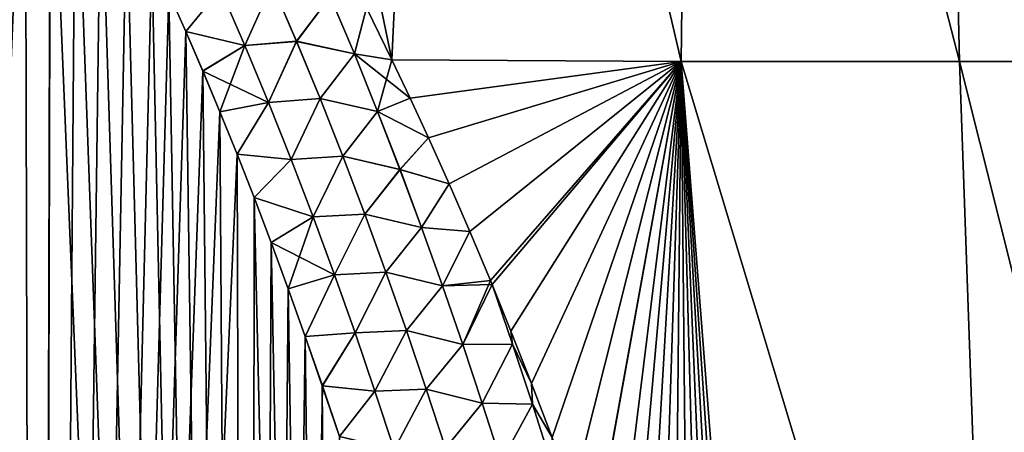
# Model space of a CAD drawing. Header units: metres. Extents: x -109 to 109, y -505 to 40.
# Tile 113 of 256: x -73.16 to -66.79, y -75.51 to -72.85. Entities that reach past the tile are written whole.
import ezdxf

# ---------------------------------------------------------------- set-up
doc = ezdxf.new("R2010")
doc.units = ezdxf.units.M
doc.layers.add('solid_K244224000C74', color=7, linetype='CONTINUOUS')

msp = doc.modelspace()

# ---------------------------------------------------------------- linework, layer by layer
at = {"layer": 'solid_K244224000C74'}
for points in [[(-70.752655, -73.104591, 19.754164), (-70.43811, -66.448959, 17.514687), (-72.130432, -66.448959, 18.011599)], [(-70.917755, -72.769615, 19.704796), (-70.752655, -73.104591, 19.754164), (-72.130432, -66.448959, 18.011599)], [(-70.752655, -73.104591, -19.754164), (-70.917717, -72.769707, -19.704809), (-70.43811, -66.448959, -17.514687)], [(-68.881744, -73.114449, -19.113689), (-70.752655, -73.104591, -19.754164), (-70.43811, -66.448959, -17.514687)], [(-70.752655, -73.104591, 19.754164), (-68.881721, -73.114449, 19.113684), (-70.43811, -66.448959, 17.514687)], [(-68.881744, -73.114449, -19.113689), (-70.43811, -66.448959, -17.514687), (-68.800682, -66.448959, -16.859159)], [(-68.881721, -73.114449, 19.113684), (-68.800682, -66.448959, 16.859159), (-70.43811, -66.448959, 17.514687)], [(-67.080826, -73.114449, -18.293444), (-68.881744, -73.114449, -19.113689), (-68.800682, -66.448959, -16.859159)], [(-68.881721, -73.114449, 19.113684), (-67.080788, -73.114449, 18.293427), (-68.800682, -66.448959, 16.859159)], [(-67.080826, -73.114449, -18.293444), (-68.800682, -66.448959, -16.859159), (-67.232979, -66.448959, -16.050953)], [(-67.080788, -73.114449, 18.293427), (-67.232979, -66.448959, 16.050953), (-68.800682, -66.448959, 16.859159)], [(-65.367027, -73.114449, -17.303986), (-67.232979, -66.448959, -16.050953), (-65.749199, -66.448959, -15.097386)], [(-65.367027, -73.114449, -17.303986), (-67.080826, -73.114449, -18.293444), (-67.232979, -66.448959, -16.050953)], [(-65.366982, -73.114449, 17.303955), (-65.749199, -66.448959, 15.097386), (-67.232979, -66.448959, 16.050953)], [(-67.080788, -73.114449, 18.293427), (-65.366982, -73.114449, 17.303955), (-67.232979, -66.448959, 16.050953)], [(-74.423241, -102.718796, 20.349541), (-73.04361, -102.516113, 20.557356), (-74.40593, -69.203255, 19.181173)], [(-73.04361, -102.516113, 20.557356), (-74.249016, -69.364037, 19.205877), (-74.40593, -69.203255, 19.181173)], [(-73.04361, -102.516113, 20.557356), (-74.090973, -69.53846, 19.232613), (-74.249016, -69.364037, 19.205877)], [(-73.04361, -102.516113, 20.557356), (-73.932022, -69.726807, 19.261391), (-74.090973, -69.53846, 19.232613)], [(-73.04361, -102.516113, 20.557356), (-73.772095, -69.929008, 19.292252), (-73.932022, -69.726807, 19.261391)], [(-73.04361, -102.516113, 20.557356), (-73.611435, -70.145828, 19.325214), (-73.772095, -69.929008, 19.292252)], [(-73.04361, -102.516113, 20.557356), (-73.45005, -70.377083, 19.3603), (-73.611435, -70.145828, 19.325214)], [(-73.04361, -102.516113, 20.557356), (-73.287994, -70.623238, 19.397539), (-73.45005, -70.377083, 19.3603)], [(-74.423508, -102.718819, -20.34951), (-73.287811, -70.62352, -19.397581), (-73.125221, -70.885254, -19.437)], [(-73.04361, -102.516113, 20.557356), (-73.125397, -70.884964, 19.436956), (-73.287994, -70.623238, 19.397539)], [(-73.043808, -102.516144, -20.55732), (-74.423508, -102.718819, -20.34951), (-73.125221, -70.885254, -19.437)], [(-73.04361, -102.516113, 20.557356), (-72.962242, -71.161934, 19.478571), (-73.125397, -70.884964, 19.436956)], [(-73.043808, -102.516144, -20.55732), (-73.125221, -70.885254, -19.437), (-72.962067, -71.162231, -19.478615)], [(-73.043808, -102.516144, -20.55732), (-72.962067, -71.162231, -19.478615), (-72.798454, -71.455467, -19.522465)], [(-73.04361, -102.516113, 20.557356), (-71.671829, -102.208084, 20.87145), (-72.962242, -71.161934, 19.478571)], [(-71.671829, -102.208084, 20.87145), (-72.798622, -71.455162, 19.522419), (-72.962242, -71.161934, 19.478571)], [(-73.043808, -102.516144, -20.55732), (-72.798454, -71.455467, -19.522465), (-72.634415, -71.765175, -19.568569)], [(-71.671829, -102.208084, 20.87145), (-72.634575, -71.764862, 19.568523), (-72.798622, -71.455162, 19.522419)], [(-73.043808, -102.516144, -20.55732), (-72.634415, -71.765175, -19.568569), (-72.469978, -72.091446, -19.616951)], [(-71.671829, -102.208084, 20.87145), (-72.470139, -72.091118, 19.616903), (-72.634575, -71.764862, 19.568523)], [(-73.043808, -102.516144, -20.55732), (-72.469978, -72.091446, -19.616951), (-72.305237, -72.435539, -19.667652)], [(-71.671829, -102.208084, 20.87145), (-72.305389, -72.435211, 19.667603), (-72.470139, -72.091118, 19.616903)], [(-73.043808, -102.516144, -20.55732), (-72.305237, -72.435539, -19.667652), (-72.195236, -72.674591, -19.702742)], [(-71.671829, -102.208084, 20.87145), (-72.195389, -72.674255, 19.702692), (-72.305389, -72.435211, 19.667603)], [(-73.043808, -102.516144, -20.55732), (-72.195236, -72.674591, -19.702742), (-72.085114, -72.921562, -19.738874)], [(-71.861954, -72.648544, 19.758966), (-72.195389, -72.674255, 19.702692), (-72.085266, -72.921227, 19.738825)], [(-71.671829, -102.208084, 20.87145), (-72.085266, -72.921227, 19.738825), (-72.195389, -72.674255, 19.702692)], [(-71.861732, -72.64843, -19.758978), (-72.085114, -72.921562, -19.738874), (-72.195236, -72.674591, -19.702742)], [(-71.861954, -72.648544, 19.758966), (-72.085266, -72.921227, 19.738825), (-71.703423, -73.012749, 19.814653)], [(-71.861732, -72.64843, -19.758978), (-71.703178, -73.012634, -19.814667), (-72.085114, -72.921562, -19.738874)], [(-71.861954, -72.648544, 19.758966), (-71.703423, -73.012749, 19.814653), (-71.527542, -72.617195, 19.765228)], [(-71.527351, -72.617119, -19.765207), (-71.703178, -73.012634, -19.814667), (-71.861732, -72.64843, -19.758978)], [(-71.703423, -73.012749, 19.814653), (-71.369164, -72.985207, 19.823963), (-71.527542, -72.617195, 19.765228)], [(-71.527351, -72.617119, -19.765207), (-71.368958, -72.985123, -19.823942), (-71.703178, -73.012634, -19.814667)], [(-71.151657, -72.696457, 19.739952), (-71.527542, -72.617195, 19.765228), (-71.369164, -72.985207, 19.823963)], [(-71.151573, -72.696411, -19.739925), (-71.368958, -72.985123, -19.823942), (-71.527351, -72.617119, -19.765207)], [(-71.151657, -72.696457, 19.739952), (-71.369164, -72.985207, 19.823963), (-70.995453, -73.066895, 19.801281)], [(-70.995354, -73.066849, -19.80125), (-71.368958, -72.985123, -19.823942), (-71.151573, -72.696411, -19.739925)], [(-71.151657, -72.696457, 19.739952), (-70.995453, -73.066895, 19.801281), (-70.917755, -72.769615, 19.704796)], [(-70.995354, -73.066849, -19.80125), (-71.151573, -72.696411, -19.739925), (-70.917717, -72.769707, -19.704809)], [(-70.995453, -73.066895, 19.801281), (-70.752655, -73.104591, 19.754164), (-70.917755, -72.769615, 19.704796)], [(-70.995354, -73.066849, -19.80125), (-70.917717, -72.769707, -19.704809), (-70.752655, -73.104591, -19.754164)], [(-73.043808, -102.516144, -20.55732), (-72.085114, -72.921562, -19.738874), (-71.974915, -73.176949, -19.776062)], [(-71.671829, -102.208084, 20.87145), (-71.975067, -73.176605, 19.776011), (-72.085266, -72.921227, 19.738825)], [(-71.703423, -73.012749, 19.814653), (-72.085266, -72.921227, 19.738825), (-71.975067, -73.176605, 19.776011)], [(-71.703178, -73.012634, -19.814667), (-71.974915, -73.176949, -19.776062), (-72.085114, -72.921562, -19.738874)], [(-71.703423, -73.012749, 19.814653), (-71.550713, -73.379547, 19.870323), (-71.369164, -72.985207, 19.823963)], [(-71.368958, -72.985123, -19.823942), (-71.550453, -73.379425, -19.870342), (-71.703178, -73.012634, -19.814667)], [(-71.550713, -73.379547, 19.870323), (-71.216721, -73.355415, 19.882553), (-71.369164, -72.985207, 19.823963)], [(-71.368958, -72.985123, -19.823942), (-71.216492, -73.355331, -19.882532), (-71.550453, -73.379425, -19.870342)], [(-70.995453, -73.066895, 19.801281), (-71.369164, -72.985207, 19.823963), (-71.216721, -73.355415, 19.882553)], [(-70.995354, -73.066849, -19.80125), (-71.216492, -73.355331, -19.882532), (-71.368958, -72.985123, -19.823942)], [(-71.703423, -73.012749, 19.814653), (-71.975067, -73.176605, 19.776011), (-71.864807, -73.440727, 19.814262)], [(-71.703178, -73.012634, -19.814667), (-71.550453, -73.379425, -19.870342), (-71.974915, -73.176949, -19.776062)], [(-71.703423, -73.012749, 19.814653), (-71.864807, -73.440727, 19.814262), (-71.550713, -73.379547, 19.870323)], [(-70.995453, -73.066895, 19.801281), (-71.216721, -73.355415, 19.882553), (-70.845116, -73.439133, 19.862339)], [(-70.844994, -73.439087, -19.862307), (-71.216492, -73.355331, -19.882532), (-70.995354, -73.066849, -19.80125)], [(-70.995453, -73.066895, 19.801281), (-70.845116, -73.439133, 19.862339), (-70.752655, -73.104591, 19.754164)], [(-70.995354, -73.066849, -19.80125), (-70.752655, -73.104591, -19.754164), (-70.63456, -73.352547, -19.790567)], [(-70.844994, -73.439087, -19.862307), (-70.995354, -73.066849, -19.80125), (-70.63456, -73.352547, -19.790567)], [(-70.845116, -73.439133, 19.862339), (-70.634583, -73.352493, 19.79056), (-70.752655, -73.104591, 19.754164)], [(-70.63456, -73.352547, -19.790567), (-70.752655, -73.104591, -19.754164), (-68.881744, -73.114449, -19.113689)], [(-70.634583, -73.352493, 19.79056), (-68.881721, -73.114449, 19.113684), (-70.752655, -73.104591, 19.754164)], [(-70.634583, -73.352493, 19.79056), (-70.516556, -73.607849, 19.827978), (-68.881721, -73.114449, 19.113684)], [(-70.51651, -73.607948, -19.827993), (-70.63456, -73.352547, -19.790567), (-68.881744, -73.114449, -19.113689)], [(-70.516556, -73.607849, 19.827978), (-70.382927, -73.906281, 19.871599), (-68.881721, -73.114449, 19.113684)], [(-70.382881, -73.90638, -19.871614), (-70.51651, -73.607948, -19.827993), (-68.881744, -73.114449, -19.113689)], [(-70.382927, -73.906281, 19.871599), (-70.24926, -74.213844, 19.916262), (-68.881721, -73.114449, 19.113684)], [(-70.249214, -74.213951, -19.916277), (-70.382881, -73.90638, -19.871614), (-68.881744, -73.114449, -19.113689)], [(-70.24926, -74.213844, 19.916262), (-70.115662, -74.530991, 19.962059), (-68.881721, -73.114449, 19.113684)], [(-70.115616, -74.531097, -19.962074), (-70.249214, -74.213951, -19.916277), (-68.881744, -73.114449, -19.113689)], [(-70.115662, -74.530991, 19.962059), (-70.104942, -74.556885, 19.96579), (-68.881721, -73.114449, 19.113684)], [(-70.104942, -74.556885, -19.96579), (-70.115616, -74.531097, -19.962074), (-68.881744, -73.114449, -19.113689)], [(-69.982216, -74.858337, -20.009127), (-70.104942, -74.556885, -19.96579), (-68.881744, -73.114449, -19.113689)], [(-70.104942, -74.556885, 19.96579), (-69.982262, -74.858231, 20.009109), (-68.881721, -73.114449, 19.113684)], [(-69.982262, -74.858231, 20.009109), (-69.849197, -75.19606, 20.05752), (-68.881721, -73.114449, 19.113684)], [(-69.849152, -75.196175, -20.057537), (-69.982216, -74.858337, -20.009127), (-68.881744, -73.114449, -19.113689)], [(-69.849197, -75.19606, 20.05752), (-69.716377, -75.543968, 20.107046), (-68.881721, -73.114449, 19.113684)], [(-69.716339, -75.54409, -20.107063), (-69.849152, -75.196175, -20.057537), (-68.881744, -73.114449, -19.113689)], [(-69.716377, -75.543968, 20.107046), (-69.583832, -75.902016, 20.157629), (-68.881721, -73.114449, 19.113684)], [(-69.583786, -75.902138, -20.157646), (-69.716339, -75.54409, -20.107063), (-68.881744, -73.114449, -19.113689)], [(-69.583832, -75.902016, 20.157629), (-69.451668, -76.270828, 20.209396), (-68.881721, -73.114449, 19.113684)], [(-69.451622, -76.27095, -20.209414), (-69.583786, -75.902138, -20.157646), (-68.881744, -73.114449, -19.113689)], [(-69.451668, -76.270828, 20.209396), (-69.320023, -76.651016, 20.262465), (-68.881721, -73.114449, 19.113684)], [(-69.319977, -76.651138, -20.262484), (-69.451622, -76.27095, -20.209414), (-68.881744, -73.114449, -19.113689)], [(-69.320023, -76.651016, 20.262465), (-69.221672, -76.943787, 20.303123), (-68.881721, -73.114449, 19.113684)], [(-69.221626, -76.943916, -20.303141), (-69.319977, -76.651138, -20.262484), (-68.881744, -73.114449, -19.113689)], [(-69.221672, -76.943787, 20.303123), (-69.123596, -77.242577, 20.344313), (-68.881721, -73.114449, 19.113684)], [(-69.123558, -77.242699, -20.344332), (-69.221626, -76.943916, -20.303141), (-68.881744, -73.114449, -19.113689)], [(-69.123596, -77.242577, 20.344313), (-69.025841, -77.547615, 20.38607), (-68.881721, -73.114449, 19.113684)], [(-69.025803, -77.547745, -20.386087), (-69.123558, -77.242699, -20.344332), (-68.881744, -73.114449, -19.113689)], [(-69.025841, -77.547615, 20.38607), (-68.928452, -77.859222, 20.428448), (-68.881721, -73.114449, 19.113684)], [(-68.928413, -77.859352, -20.428467), (-69.025803, -77.547745, -20.386087), (-68.881744, -73.114449, -19.113689)], [(-68.928452, -77.859222, 20.428448), (-68.831474, -78.177727, 20.4715), (-68.881721, -73.114449, 19.113684)], [(-68.831436, -78.177856, -20.471518), (-68.928413, -77.859352, -20.428467), (-68.881744, -73.114449, -19.113689)], [(-66.841072, -79.883408, -20.036539), (-68.881744, -73.114449, -19.113689), (-67.080826, -73.114449, -18.293444)], [(-68.734932, -78.503571, -20.515295), (-68.831436, -78.177856, -20.471518), (-68.881744, -73.114449, -19.113689)], [(-68.638924, -78.83651, -20.559755), (-68.734932, -78.503571, -20.515295), (-68.881744, -73.114449, -19.113689)], [(-68.543373, -79.176071, -20.604687), (-68.638924, -78.83651, -20.559755), (-68.881744, -73.114449, -19.113689)], [(-68.449371, -79.518723, -20.649628), (-68.543373, -79.176071, -20.604687), (-68.881744, -73.114449, -19.113689)], [(-68.355919, -79.868515, -20.695122), (-68.449371, -79.518723, -20.649628), (-68.881744, -73.114449, -19.113689)], [(-66.841072, -79.883408, -20.036539), (-68.355919, -79.868515, -20.695122), (-68.881744, -73.114449, -19.113689)], [(-66.841064, -79.883408, 20.036537), (-67.080788, -73.114449, 18.293427), (-68.881721, -73.114449, 19.113684)], [(-68.355919, -79.868515, 20.69512), (-66.841064, -79.883408, 20.036537), (-68.881721, -73.114449, 19.113684)], [(-68.449394, -79.518654, 20.649618), (-68.355919, -79.868515, 20.69512), (-68.881721, -73.114449, 19.113684)], [(-68.543411, -79.175934, 20.60467), (-68.449394, -79.518654, 20.649618), (-68.881721, -73.114449, 19.113684)], [(-68.638962, -78.83638, 20.559738), (-68.543411, -79.175934, 20.60467), (-68.881721, -73.114449, 19.113684)], [(-68.73497, -78.503433, 20.515276), (-68.638962, -78.83638, 20.559738), (-68.881721, -73.114449, 19.113684)], [(-68.831474, -78.177727, 20.4715), (-68.73497, -78.503433, 20.515276), (-68.881721, -73.114449, 19.113684)], [(-65.378426, -79.883408, -19.263136), (-67.080826, -73.114449, -18.293444), (-65.367027, -73.114449, -17.303986)], [(-65.378426, -79.883408, -19.263136), (-66.841072, -79.883408, -20.036539), (-67.080826, -73.114449, -18.293444)], [(-65.378418, -79.883408, 19.263134), (-65.366982, -73.114449, 17.303955), (-67.080788, -73.114449, 18.293427)], [(-66.841064, -79.883408, 20.036537), (-65.378418, -79.883408, 19.263134), (-67.080788, -73.114449, 18.293427)], [(-73.043808, -102.516144, -20.55732), (-71.974915, -73.176949, -19.776062), (-71.864662, -73.441078, -19.814312)], [(-71.671829, -102.208084, 20.87145), (-71.864807, -73.440727, 19.814262), (-71.975067, -73.176605, 19.776011)], [(-71.550453, -73.379425, -19.870342), (-71.864662, -73.441078, -19.814312), (-71.974915, -73.176949, -19.776062)], [(-71.550713, -73.379547, 19.870323), (-71.403458, -73.748695, 19.925932), (-71.216721, -73.355415, 19.882553)], [(-71.216492, -73.355331, -19.882532), (-71.403191, -73.748573, -19.925955), (-71.550453, -73.379425, -19.870342)], [(-71.403458, -73.748695, 19.925932), (-71.069801, -73.727631, 19.940956), (-71.216721, -73.355415, 19.882553)], [(-71.216492, -73.355331, -19.882532), (-71.069565, -73.727539, -19.940937), (-71.403191, -73.748573, -19.925955)], [(-70.845116, -73.439133, 19.862339), (-71.216721, -73.355415, 19.882553), (-71.069801, -73.727631, 19.940956)], [(-70.844994, -73.439087, -19.862307), (-71.069565, -73.727539, -19.940937), (-71.216492, -73.355331, -19.882532)], [(-70.845116, -73.439133, 19.862339), (-70.516556, -73.607849, 19.827978), (-70.634583, -73.352493, 19.79056)], [(-70.844994, -73.439087, -19.862307), (-70.63456, -73.352547, -19.790567), (-70.51651, -73.607948, -19.827993)], [(-71.550713, -73.379547, 19.870323), (-71.864807, -73.440727, 19.814262), (-71.754463, -73.713066, 19.853573)], [(-71.550453, -73.379425, -19.870342), (-71.754326, -73.713417, -19.853622), (-71.864662, -73.441078, -19.814312)], [(-71.550713, -73.379547, 19.870323), (-71.754463, -73.713066, 19.853573), (-71.403458, -73.748695, 19.925932)], [(-71.550453, -73.379425, -19.870342), (-71.403191, -73.748573, -19.925955), (-71.754326, -73.713417, -19.853622)], [(-70.845116, -73.439133, 19.862339), (-71.069801, -73.727631, 19.940956), (-70.700211, -73.813004, 19.923098)], [(-70.700073, -73.81295, -19.923061), (-71.069565, -73.727539, -19.940937), (-70.844994, -73.439087, -19.862307)], [(-70.845116, -73.439133, 19.862339), (-70.700211, -73.813004, 19.923098), (-70.516556, -73.607849, 19.827978)], [(-70.700073, -73.81295, -19.923061), (-70.844994, -73.439087, -19.862307), (-70.51651, -73.607948, -19.827993)], [(-73.043808, -102.516144, -20.55732), (-71.864662, -73.441078, -19.814312), (-71.754326, -73.713417, -19.853622)], [(-71.671829, -102.208084, 20.87145), (-71.754463, -73.713066, 19.853573), (-71.864807, -73.440727, 19.814262)], [(-70.700211, -73.813004, 19.923098), (-70.382927, -73.906281, 19.871599), (-70.516556, -73.607849, 19.827978)], [(-70.700073, -73.81295, -19.923061), (-70.51651, -73.607948, -19.827993), (-70.382881, -73.90638, -19.871614)], [(-71.671959, -102.208115, -20.871416), (-73.043808, -102.516144, -20.55732), (-71.754326, -73.713417, -19.853622)], [(-71.671829, -102.208084, 20.87145), (-71.644073, -73.994011, 19.89395), (-71.754463, -73.713066, 19.853573)], [(-71.403458, -73.748695, 19.925932), (-71.754463, -73.713066, 19.853573), (-71.644073, -73.994011, 19.89395)], [(-71.671959, -102.208115, -20.871416), (-71.754326, -73.713417, -19.853622), (-71.643936, -73.99437, -19.894001)], [(-71.403191, -73.748573, -19.925955), (-71.643936, -73.99437, -19.894001), (-71.754326, -73.713417, -19.853622)], [(-71.403458, -73.748695, 19.925932), (-71.644073, -73.994011, 19.89395), (-71.261299, -74.119957, 19.981434)], [(-71.403191, -73.748573, -19.925955), (-71.261017, -74.119835, -19.981459), (-71.643936, -73.99437, -19.894001)], [(-71.403458, -73.748695, 19.925932), (-71.261299, -74.119957, 19.981434), (-71.069801, -73.727631, 19.940956)], [(-71.069565, -73.727539, -19.940937), (-71.261017, -74.119835, -19.981459), (-71.403191, -73.748573, -19.925955)], [(-71.261299, -74.119957, 19.981434), (-70.928032, -74.101639, 19.99914), (-71.069801, -73.727631, 19.940956)], [(-71.069565, -73.727539, -19.940937), (-70.927773, -74.101547, -19.999123), (-71.261017, -74.119835, -19.981459)], [(-70.700211, -73.813004, 19.923098), (-71.069801, -73.727631, 19.940956), (-70.928032, -74.101639, 19.99914)], [(-70.700073, -73.81295, -19.923061), (-70.927773, -74.101547, -19.999123), (-71.069565, -73.727539, -19.940937)], [(-70.700211, -73.813004, 19.923098), (-70.928032, -74.101639, 19.99914), (-70.560349, -74.188347, 19.98353)], [(-70.560204, -74.188286, -19.983492), (-70.927773, -74.101547, -19.999123), (-70.700073, -73.81295, -19.923061)], [(-70.700211, -73.813004, 19.923098), (-70.560349, -74.188347, 19.98353), (-70.382927, -73.906281, 19.871599)], [(-70.560204, -74.188286, -19.983492), (-70.700073, -73.81295, -19.923061), (-70.382881, -73.90638, -19.871614)], [(-70.560349, -74.188347, 19.98353), (-70.24926, -74.213844, 19.916262), (-70.382927, -73.906281, 19.871599)], [(-70.560204, -74.188286, -19.983492), (-70.382881, -73.90638, -19.871614), (-70.249214, -74.213951, -19.916277)], [(-71.671959, -102.208115, -20.871416), (-71.643936, -73.99437, -19.894001), (-71.533554, -74.284485, -19.935455)], [(-71.671829, -102.208084, 20.87145), (-70.990059, -102.012985, 21.069197), (-71.644073, -73.994011, 19.89395)], [(-70.990059, -102.012985, 21.069197), (-71.533691, -74.284126, 19.935406), (-71.644073, -73.994011, 19.89395)], [(-71.261299, -74.119957, 19.981434), (-71.644073, -73.994011, 19.89395), (-71.533691, -74.284126, 19.935406)], [(-71.261017, -74.119835, -19.981459), (-71.533554, -74.284485, -19.935455), (-71.643936, -73.99437, -19.894001)], [(-71.261299, -74.119957, 19.981434), (-71.533691, -74.284126, 19.935406), (-71.423347, -74.583748, 19.977943)], [(-71.261017, -74.119835, -19.981459), (-71.123604, -74.492996, -20.036818), (-71.533554, -74.284485, -19.935455)], [(-71.261299, -74.119957, 19.981434), (-71.423347, -74.583748, 19.977943), (-71.123901, -74.493118, 20.036789)], [(-71.261299, -74.119957, 19.981434), (-71.123901, -74.493118, 20.036789), (-70.928032, -74.101639, 19.99914)], [(-70.927773, -74.101547, -19.999123), (-71.123604, -74.492996, -20.036818), (-71.261017, -74.119835, -19.981459)], [(-71.123901, -74.493118, 20.036789), (-70.791061, -74.477287, 20.057074), (-70.928032, -74.101639, 19.99914)], [(-70.927773, -74.101547, -19.999123), (-70.790794, -74.477188, -20.057056), (-71.123604, -74.492996, -20.036818)], [(-70.560349, -74.188347, 19.98353), (-70.928032, -74.101639, 19.99914), (-70.791061, -74.477287, 20.057074)], [(-70.560204, -74.188286, -19.983492), (-70.790794, -74.477188, -20.057056), (-70.927773, -74.101547, -19.999123)], [(-70.560349, -74.188347, 19.98353), (-70.791061, -74.477287, 20.057074), (-70.425247, -74.565056, 20.043615)], [(-70.425079, -74.564987, -20.043575), (-70.790794, -74.477188, -20.057056), (-70.560204, -74.188286, -19.983492)], [(-70.560349, -74.188347, 19.98353), (-70.425247, -74.565056, 20.043615), (-70.24926, -74.213844, 19.916262)], [(-70.425079, -74.564987, -20.043575), (-70.560204, -74.188286, -19.983492), (-70.249214, -74.213951, -19.916277)], [(-70.425247, -74.565056, 20.043615), (-70.115662, -74.530991, 19.962059), (-70.24926, -74.213844, 19.916262)], [(-70.425079, -74.564987, -20.043575), (-70.249214, -74.213951, -19.916277), (-70.115616, -74.531097, -19.962074)], [(-71.671959, -102.208115, -20.871416), (-71.533554, -74.284485, -19.935455), (-71.423218, -74.584106, -19.977995)], [(-70.990059, -102.012985, 21.069197), (-71.423347, -74.583748, 19.977943), (-71.533691, -74.284126, 19.935406)], [(-71.123604, -74.492996, -20.036818), (-71.423218, -74.584106, -19.977995), (-71.533554, -74.284485, -19.935455)], [(-71.123901, -74.493118, 20.036789), (-71.423347, -74.583748, 19.977943), (-71.312988, -74.892288, 20.021564)], [(-71.123604, -74.492996, -20.036818), (-71.312859, -74.892647, -20.021614), (-71.423218, -74.584106, -19.977995)], [(-71.123901, -74.493118, 20.036789), (-71.312988, -74.892288, 20.021564), (-70.991013, -74.868042, 20.091965)], [(-71.123604, -74.492996, -20.036818), (-70.9907, -74.867912, -20.091997), (-71.312859, -74.892647, -20.021614)], [(-71.123901, -74.493118, 20.036789), (-70.991013, -74.868042, 20.091965), (-70.791061, -74.477287, 20.057074)], [(-70.790794, -74.477188, -20.057056), (-70.9907, -74.867912, -20.091997), (-71.123604, -74.492996, -20.036818)], [(-70.991013, -74.868042, 20.091965), (-70.658653, -74.854446, 20.114729), (-70.791061, -74.477287, 20.057074)], [(-70.790794, -74.477188, -20.057056), (-70.658363, -74.854355, -20.114716), (-70.9907, -74.867912, -20.091997)], [(-70.425247, -74.565056, 20.043615), (-70.791061, -74.477287, 20.057074), (-70.658653, -74.854446, 20.114729)], [(-70.425079, -74.564987, -20.043575), (-70.658363, -74.854355, -20.114716), (-70.790794, -74.477188, -20.057056)], [(-71.671959, -102.208115, -20.871416), (-71.423218, -74.584106, -19.977995), (-71.312859, -74.892647, -20.021614)], [(-70.990059, -102.012985, 21.069197), (-71.312988, -74.892288, 20.021564), (-71.423347, -74.583748, 19.977943)], [(-70.425247, -74.565056, 20.043615), (-70.658653, -74.854446, 20.114729), (-70.29464, -74.943024, 20.103334)], [(-70.294456, -74.942955, -20.103292), (-70.658363, -74.854355, -20.114716), (-70.425079, -74.564987, -20.043575)], [(-70.425247, -74.565056, 20.043615), (-70.29464, -74.943024, 20.103334), (-70.115662, -74.530991, 19.962059)], [(-70.425079, -74.564987, -20.043575), (-70.115616, -74.531097, -19.962074), (-70.104942, -74.556885, -19.96579)], [(-70.294456, -74.942955, -20.103292), (-70.425079, -74.564987, -20.043575), (-70.104942, -74.556885, -19.96579)], [(-70.29464, -74.943024, 20.103334), (-70.104942, -74.556885, 19.96579), (-70.115662, -74.530991, 19.962059)], [(-70.29464, -74.943024, 20.103334), (-69.972061, -74.942711, 20.02878), (-70.104942, -74.556885, 19.96579)], [(-70.294456, -74.942955, -20.103292), (-70.104942, -74.556885, -19.96579), (-69.972046, -74.942711, -20.028772)], [(-69.972046, -74.942711, -20.028772), (-70.104942, -74.556885, -19.96579), (-69.982216, -74.858337, -20.009127)], [(-69.972061, -74.942711, 20.02878), (-69.982262, -74.858231, 20.009109), (-70.104942, -74.556885, 19.96579)], [(-71.671959, -102.208115, -20.871416), (-71.312859, -74.892647, -20.021614), (-71.202553, -75.210587, -20.06632)], [(-70.991013, -74.868042, 20.091965), (-71.312988, -74.892288, 20.021564), (-71.202675, -75.21022, 20.066269)], [(-70.990059, -102.012985, 21.069197), (-71.202675, -75.21022, 20.066269), (-71.312988, -74.892288, 20.021564)], [(-70.9907, -74.867912, -20.091997), (-71.202553, -75.210587, -20.06632), (-71.312859, -74.892647, -20.021614)], [(-70.991013, -74.868042, 20.091965), (-71.202675, -75.21022, 20.066269), (-70.862396, -75.244576, 20.146931)], [(-70.9907, -74.867912, -20.091997), (-70.862068, -75.244446, -20.146969), (-71.202553, -75.210587, -20.06632)], [(-70.991013, -74.868042, 20.091965), (-70.862396, -75.244576, 20.146931), (-70.658653, -74.854446, 20.114729)], [(-70.658363, -74.854355, -20.114716), (-70.862068, -75.244446, -20.146969), (-70.9907, -74.867912, -20.091997)], [(-70.862396, -75.244576, 20.146931), (-70.53054, -75.233009, 20.172087), (-70.658653, -74.854446, 20.114729)], [(-70.658363, -74.854355, -20.114716), (-70.530243, -75.23291, -20.172073), (-70.862068, -75.244446, -20.146969)], [(-70.29464, -74.943024, 20.103334), (-70.658653, -74.854446, 20.114729), (-70.53054, -75.233009, 20.172087)], [(-70.294456, -74.942955, -20.103292), (-70.530243, -75.23291, -20.172073), (-70.658363, -74.854355, -20.114716)], [(-69.972061, -74.942711, 20.02878), (-69.849197, -75.19606, 20.05752), (-69.982262, -74.858231, 20.009109)], [(-69.972046, -74.942711, -20.028772), (-69.982216, -74.858337, -20.009127), (-69.849152, -75.196175, -20.057537)], [(-70.29464, -74.943024, 20.103334), (-70.53054, -75.233009, 20.172087), (-70.168259, -75.322166, 20.162666)], [(-70.16806, -75.322098, -20.162624), (-70.530243, -75.23291, -20.172073), (-70.294456, -74.942955, -20.103292)], [(-70.29464, -74.943024, 20.103334), (-70.168259, -75.322166, 20.162666), (-69.972061, -74.942711, 20.02878)], [(-70.16806, -75.322098, -20.162624), (-70.294456, -74.942955, -20.103292), (-69.972046, -74.942711, -20.028772)], [(-70.168259, -75.322166, 20.162666), (-69.843636, -75.329254, 20.091219), (-69.972061, -74.942711, 20.02878)], [(-70.16806, -75.322098, -20.162624), (-69.972046, -74.942711, -20.028772), (-69.843597, -75.329247, -20.091206)], [(-69.972061, -74.942711, 20.02878), (-69.843636, -75.329254, 20.091219), (-69.849197, -75.19606, 20.05752)], [(-69.843597, -75.329247, -20.091206), (-69.972046, -74.942711, -20.028772), (-69.849152, -75.196175, -20.057537)], [(-71.671959, -102.208115, -20.871416), (-71.202553, -75.210587, -20.06632), (-71.092369, -75.538567, -20.11211)], [(-70.990059, -102.012985, 21.069197), (-71.092491, -75.538208, 20.112059), (-71.202675, -75.21022, 20.066269)], [(-70.862396, -75.244576, 20.146931), (-71.202675, -75.21022, 20.066269), (-71.092491, -75.538208, 20.112059)], [(-70.862068, -75.244446, -20.146969), (-71.092369, -75.538567, -20.11211), (-71.202553, -75.210587, -20.06632)], [(-69.843636, -75.329254, 20.091219), (-69.716377, -75.543968, 20.107046), (-69.849197, -75.19606, 20.05752)], [(-69.843597, -75.329247, -20.091206), (-69.849152, -75.196175, -20.057537), (-69.716339, -75.54409, -20.107063)], [(-70.862396, -75.244576, 20.146931), (-71.092491, -75.538208, 20.112059), (-70.737808, -75.622597, 20.201662)], [(-70.862068, -75.244446, -20.146969), (-70.737465, -75.622467, -20.201704), (-71.092369, -75.538567, -20.11211)], [(-70.862396, -75.244576, 20.146931), (-70.737808, -75.622597, 20.201662), (-70.53054, -75.233009, 20.172087)], [(-70.530243, -75.23291, -20.172073), (-70.737465, -75.622467, -20.201704), (-70.862068, -75.244446, -20.146969)], [(-70.737808, -75.622597, 20.201662), (-70.406479, -75.612854, 20.22912), (-70.53054, -75.233009, 20.172087)], [(-70.530243, -75.23291, -20.172073), (-70.406166, -75.612755, -20.229109), (-70.737465, -75.622467, -20.201704)], [(-70.168259, -75.322166, 20.162666), (-70.53054, -75.233009, 20.172087), (-70.406479, -75.612854, 20.22912)], [(-70.16806, -75.322098, -20.162624), (-70.406166, -75.612755, -20.229109), (-70.530243, -75.23291, -20.172073)], [(-70.168259, -75.322166, 20.162666), (-70.406479, -75.612854, 20.22912), (-70.04586, -75.702377, 20.221598)], [(-70.045647, -75.702309, -20.221552), (-70.406166, -75.612755, -20.229109), (-70.16806, -75.322098, -20.162624)], [(-70.168259, -75.322166, 20.162666), (-70.04586, -75.702377, 20.221598), (-69.843636, -75.329254, 20.091219)], [(-70.045647, -75.702309, -20.221552), (-70.16806, -75.322098, -20.162624), (-69.843597, -75.329247, -20.091206)], [(-70.04586, -75.702377, 20.221598), (-69.719337, -75.716751, 20.153173), (-69.843636, -75.329254, 20.091219)], [(-70.045647, -75.702309, -20.221552), (-69.843597, -75.329247, -20.091206), (-69.719284, -75.716736, -20.153152)], [(-69.843636, -75.329254, 20.091219), (-69.719337, -75.716751, 20.153173), (-69.716377, -75.543968, 20.107046)], [(-69.719284, -75.716736, -20.153152), (-69.843597, -75.329247, -20.091206), (-69.716339, -75.54409, -20.107063)]]:
    msp.add_3dface(points, dxfattribs=at)

doc.saveas('drawing.dxf')
